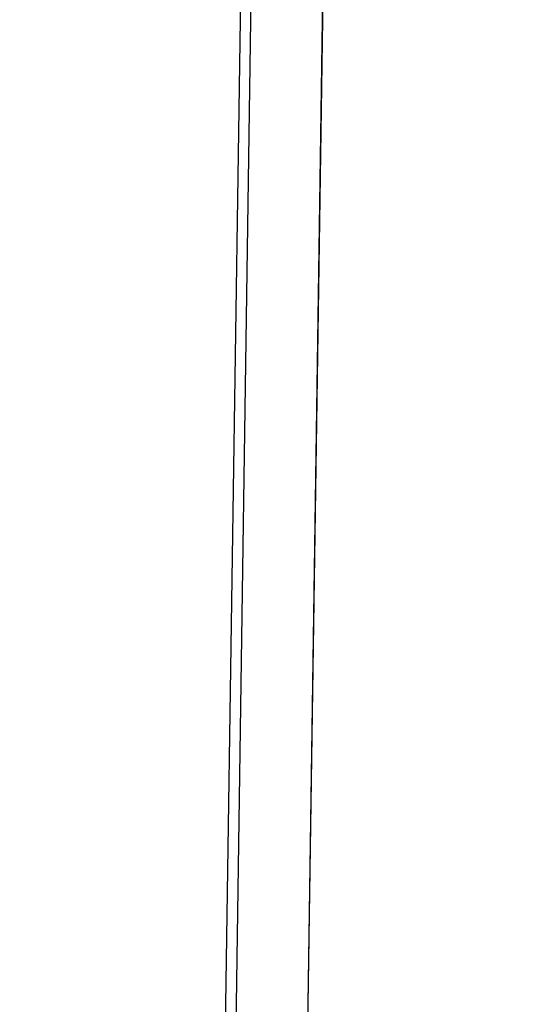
# Model space of a CAD drawing. Header units: millimetres. Extents: x 1117 to 38156, y -1945 to 7303.
# Tile 64 of 256: x 2951 to 2975, y 876 to 923. Entities that reach past the tile are written whole.
import ezdxf

# ---------------------------------------------------------------- set-up
doc = ezdxf.new("R2010")
doc.units = ezdxf.units.MM
doc.styles.get("Standard").update_dxf_attribs({"font": 'arial.ttf'})
doc.dimstyles.new('DIMSTYLE_1', dxfattribs={"dimtxt": 4.2, "dimasz": 3.6, "dimexe": 2.5, "dimexo": 0, "dimgap": 1.05, "dimtad": 1, "dimdsep": 46, "dimtxsty": 'Standard', "dimblk": '_FILLED', "dimblk1": '_FILLED', "dimblk2": '_FILLED', "dimcen": 0.09, "dimazin": 2, "dimtp": 0.01, "dimtm": 0.01, "dimtfac": 1, "dimtofl": 0, "dimtmove": 0, "dimatfit": 3, "dimldrblk": '_FILLED', "dimfxl": 0, "dimtolj": 1, "dimarcsym": 0})

# ---------------------------------------------------------------- blocks, each defined once
blk = doc.blocks.new('_FILLED')
at = {"color": 0, "linetype": 'ByBlock'}
blk.add_solid([(0, 0), (-1, 0.167), (-1, -0.167)], dxfattribs=at)
blk = doc.blocks.new('*D38')
at = {"color": 0, "linetype": 'Continuous', "lineweight": -2}
for p, q in [((2814.976, 982.904), (2814.976, 1021.104)), ((3009.765, 896.078), (3009.765, 1021.104)), ((2818.576, 1018.604), (3006.165, 1018.604))]:
    blk.add_line(p, q, dxfattribs=at)
at = {"layer": 'Defpoints', "color": 0, "linetype": 'Continuous'}
for p in [(3009.765, 1018.604), (2814.976, 982.904), (3009.765, 896.078)]:
    blk.add_point(p, dxfattribs=at)
at = {"color": 0, "linetype": 'Continuous', "lineweight": -2, "xscale": 3.6, "yscale": 3.6, "zscale": 3.6, "rotation": 180}
blk.add_blockref('_FILLED', (2814.976, 1018.604), dxfattribs=at)
at = {"color": 0, "linetype": 'Continuous', "lineweight": -2, "xscale": 3.6, "yscale": 3.6, "zscale": 3.6}
blk.add_blockref('_FILLED', (3009.765, 1018.604), dxfattribs=at)
at = {"color": 0, "linetype": 'Continuous', "insert": (2900.478, 1032.987), "char_height": 10, "width": 18.50625, "attachment_point": 2, "line_spacing_factor": 0.9}
blk.add_mtext('\\A1;194.79', dxfattribs=at)

msp = doc.modelspace()

# ---------------------------------------------------------------- linework, layer by layer
at = {"linetype": 'Continuous'}
for p, q in [((2963.477, 802.966), (2965.95, 971.124)), ((2963.472, 802.966), (2965.915, 969.071)), ((2961.937, 965.855), (2959.541, 802.897)), ((2962.433, 965.848), (2960.036, 802.906))]:
    msp.add_line(p, q, dxfattribs=at)

# ---------------------------------------------------------------- dimensions: what is measured, and where the dimension line sits
dim = msp.add_linear_dim(base=(3009.765, 1018.604), p1=(2814.976, 982.904), p2=(3009.765, 896.078), dimstyle='DIMSTYLE_1', override={"dimtxt": 10}, dxfattribs=at)
dim.commit()
dim.dimension.update_dxf_attribs({"geometry": '*D38', "text_midpoint": (2900.478, 1018.604), "dimtype": 160})

doc.saveas('drawing.dxf')
